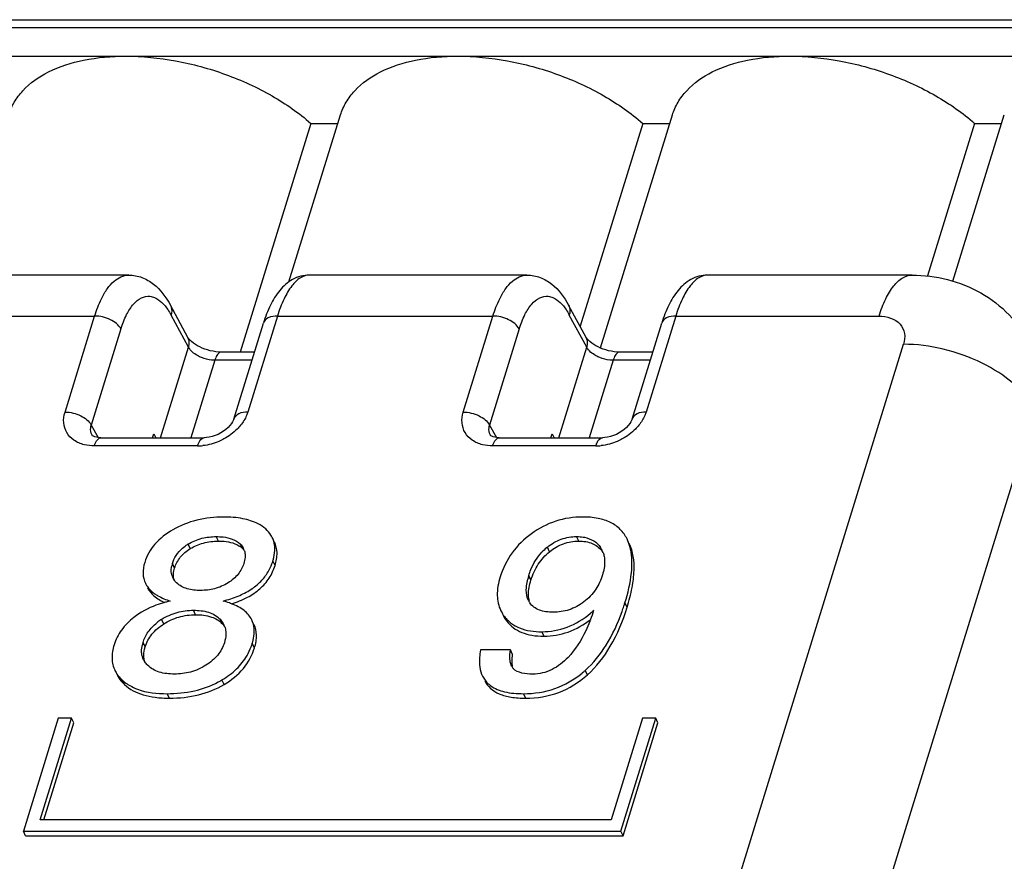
# Model space of a CAD drawing. Header units: millimetres. Extents: x 0 to 594, y 0 to 420.
# Tile 75 of 120: x 402.11 to 410.31, y 204.41 to 211.41. Entities that reach past the tile are written whole.
import ezdxf

# ---------------------------------------------------------------- set-up
doc = ezdxf.new("R2010")
doc.units = ezdxf.units.MM
doc.header["$LTSCALE"] = 32.67
doc.layers.get('0').update_dxf_attribs({"linetype": 'CONTINUOUS'})

msp = doc.modelspace()

# ---------------------------------------------------------------- linework, layer by layer
at = {"color": 7, "linetype": 'CONTINUOUS'}
for p, q in [((390.68491, 211.41017), (415.55356, 211.41017)), ((390.55739, 211.10706), (415.42603, 211.10706)), ((404.35015, 209.2287), (404.77932, 210.61752)), ((406.94357, 208.67937), (407.54251, 210.61752)), ((409.87853, 209.23524), (410.30569, 210.61752)), ((404.5325, 210.54761), (403.94446, 208.64473)), ((404.5325, 210.54761), (404.75772, 210.54761)), ((407.29568, 210.54761), (406.77408, 208.85971)), ((407.29568, 210.54761), (407.52091, 210.54761)), ((410.05886, 210.54761), (409.66653, 209.27802)), ((410.05886, 210.54761), (410.28409, 210.54761)), ((403.01605, 209.28559), (401.20465, 209.28559)), ((406.33187, 209.28559), (404.52047, 209.28559)), ((409.53781, 209.28559), (407.83629, 209.28559)), ((403.5088, 208.76653), (403.36294, 209.03542)), ((406.82462, 208.76653), (406.67876, 209.03542)), ((403.89073, 208.0873), (404.13764, 208.8863)), ((407.20655, 208.0873), (407.45346, 208.8863)), ((404.06299, 208.64473), (403.78795, 208.64473)), ((407.37881, 208.64473), (407.10377, 208.64473)), ((403.21499, 207.93216), (403.22487, 207.96411)), ((403.22487, 207.96411), (403.24281, 207.93216)), ((406.53081, 207.93216), (406.54069, 207.96411)), ((406.54069, 207.96411), (406.55863, 207.93216)), ((402.78538, 207.93216), (403.64378, 207.93216)), ((406.1012, 207.93216), (406.9596, 207.93216)), ((406.19377, 206.16721), (405.94554, 206.16721)), ((406.21207, 206.12991), (406.19377, 206.16721)), ((402.42969, 205.59837), (402.13921, 204.65838)), ((402.27879, 204.75237), (402.54022, 205.59837)), ((402.54022, 205.59837), (402.42969, 205.59837)), ((402.55852, 205.56107), (402.54022, 205.59837)), ((407.29289, 205.59837), (407.03146, 204.75237)), ((407.11294, 204.65838), (407.40342, 205.59837)), ((407.40342, 205.59837), (407.29289, 205.59837)), ((407.42172, 205.56107), (407.40342, 205.59837)), ((402.30862, 204.75237), (402.55852, 205.56107)), ((407.13125, 204.62108), (407.42172, 205.56107)), ((407.03146, 204.75237), (402.27879, 204.75237)), ((402.15752, 204.62108), (402.13921, 204.65838)), ((402.13921, 204.65838), (407.11294, 204.65838)), ((402.15752, 204.62108), (407.13125, 204.62108)), ((407.13125, 204.62108), (407.11294, 204.65838))]:
    msp.add_line(p, q, dxfattribs=at)
at = {"color": 9, "linetype": 'CONTINUOUS'}
for p, q in [((415.49865, 211.34206), (390.63001, 211.34206)), ((404.52047, 209.28559), (404.5202, 209.28559)), ((407.83629, 209.28559), (407.83602, 209.28559)), ((400.93889, 208.94504), (402.73274, 208.94504)), ((402.48582, 208.14602), (402.73274, 208.94504)), ((403.51436, 208.68461), (403.36855, 208.9534)), ((404.25471, 208.94504), (404.00779, 208.14601)), ((404.25471, 208.94504), (406.04856, 208.94504)), ((405.80164, 208.14602), (406.04856, 208.94504)), ((406.83018, 208.68461), (406.68437, 208.9534)), ((407.57053, 208.94504), (407.32361, 208.14601)), ((407.57053, 208.94504), (409.26324, 208.94504)), ((402.95145, 208.83717), (402.70451, 208.03806)), ((406.26727, 208.83717), (406.02033, 208.03806)), ((399.37298, 176.04531), (409.46716, 208.71009)), ((403.28183, 207.93216), (403.51436, 208.68461)), ((406.59765, 207.93216), (406.83018, 208.68461)), ((403.73304, 208.57662), (403.53388, 207.93216)), ((404.04194, 208.57662), (403.73304, 208.57662)), ((407.04886, 208.57662), (406.8497, 207.93216)), ((407.35776, 208.57662), (407.04886, 208.57662)), ((410.56055, 208.17012), (400.46637, 175.50535)), ((402.70451, 208.03806), (402.76103, 207.93387)), ((406.02033, 208.03806), (406.07685, 207.93387)), ((403.58881, 207.86405), (402.73051, 207.86405)), ((406.90463, 207.86405), (406.04633, 207.86405)), ((403.76288, 207.07252), (403.74458, 207.10982)), ((406.76313, 207.07252), (406.74483, 207.10982)), ((403.52872, 207.00968), (403.51042, 207.04698)), ((403.96228, 207.01164), (403.94397, 207.04894)), ((406.51964, 206.98439), (406.50134, 207.02169)), ((404.23492, 206.87025), (404.21662, 206.90755)), ((403.39784, 206.84767), (403.37953, 206.88497)), ((406.36482, 206.74752), (406.34652, 206.78481)), ((403.57354, 206.45982), (403.55524, 206.49712)), ((407.16555, 206.52168), (407.14725, 206.55898)), ((403.30742, 206.38324), (403.28912, 206.42053)), ((403.7961, 206.38422), (403.77779, 206.42152)), ((406.16165, 206.40854), (406.14335, 206.44584)), ((406.47354, 206.28112), (406.45524, 206.31842)), ((403.15358, 206.19177), (403.13528, 206.22907)), ((404.06324, 206.18391), (404.04494, 206.22121)), ((406.83435, 205.95929), (406.81605, 205.99659)), ((402.98021, 205.879), (402.9619, 205.9163)), ((403.80985, 205.87953), (403.79155, 205.91683)), ((403.3544, 205.76563), (403.3361, 205.80293)), ((406.32117, 205.76563), (406.30287, 205.80293))]:
    msp.add_line(p, q, dxfattribs=at)
at = {"color": 7, "linetype": 'CONTINUOUS'}
for points in [[(403.89076, 208.0874), (403.88834, 208.08045), (403.88156, 208.06583), (403.87182, 208.04989), (403.85919, 208.03337), (403.84379, 208.01685), (403.82586, 208.00078), (403.80573, 207.98567), (403.78385, 207.97195), (403.76049, 207.95987), (403.73614, 207.94972), (403.71141, 207.94179), (403.68687, 207.9362), (403.66311, 207.93301), (403.64377, 207.93217)], [(407.20658, 208.0874), (407.20416, 208.08045), (407.19738, 208.06583), (407.18764, 208.04989), (407.17501, 208.03337), (407.15961, 208.01685), (407.14168, 208.00078), (407.12155, 207.98567), (407.09967, 207.97195), (407.07631, 207.95987), (407.05195, 207.94972), (407.02723, 207.94179), (407.00269, 207.9362), (406.97893, 207.93301), (406.95959, 207.93217)], [(402.78535, 207.93216), (402.76511, 207.93321), (402.74797, 207.93599), (402.73376, 207.94006), (402.72299, 207.94481), (402.71603, 207.94925), (402.71269, 207.95223), (402.71132, 207.9539), (402.71118, 207.95411)], [(406.10117, 207.93216), (406.08093, 207.93321), (406.06379, 207.93599), (406.04958, 207.94006), (406.03881, 207.94481), (406.03185, 207.94925), (406.02851, 207.95223), (406.02714, 207.9539), (406.027, 207.95411)]]:
    msp.add_lwpolyline(points, dxfattribs=at)
at = {"color": 9, "linetype": 'CONTINUOUS'}
for centre in [(403.58837, 208.27237), (406.90419, 208.27237)]:
    msp.add_arc(centre, 0.40832, 270.062364, 276.446808, dxfattribs=at)
at = {"color": 7, "linetype": 'CONTINUOUS'}
for centre, radius, start, end in [((403.7145, 206.71537), 0.38938, 121.609203, 122.359555), ((403.85577, 206.9545), 0.12883, 26.112634, 28.179439), ((403.85429, 206.95384), 0.13045, 16.818486, 26.087037), ((406.77837, 206.67811), 0.44134, 130.16924, 136.913885), ((406.77861, 206.6779), 0.44166, 128.887358, 130.175823), ((406.78031, 206.90945), 0.1969, 26.148661, 34.236399), ((406.79445, 206.86936), 0.20191, 34.226561, 37.961578), ((406.77991, 206.9093), 0.19732, 19.908432, 26.137415), ((403.79518, 207.0377), 0.44108, 339.454672, 342.838698), ((403.60847, 206.81399), 0.23968, 162.775121, 166.98155), ((403.81665, 207.02945), 0.41808, 329.487222, 339.480391), ((403.50118, 206.82481), 0.13108, 198.474893, 206.114833), ((403.50323, 206.82581), 0.13336, 206.112426, 209.931733), ((403.50855, 206.82895), 0.13954, 209.959753, 214.842542), ((406.89483, 206.61485), 0.57404, 162.777472, 165.721647), ((403.57523, 205.61487), 0.98229, 102.545656, 104.549693), ((406.48465, 206.64754), 0.1565, 206.131617, 209.181369), ((406.53822, 206.6215), 0.19362, 189.306054, 194.033821), ((406.48108, 206.64553), 0.1524, 209.175576, 214.26897), ((403.56432, 205.65747), 0.93832, 104.558766, 105.418403), ((406.3652, 206.61626), 0.27974, 206.169638, 214.607484), ((406.31879, 207.1238), 0.84738, 309.686891, 312.306214), ((405.37558, 206.9947), 1.59326, 338.921384, 341.801777), ((405.40826, 207.09461), 1.8196, 340.493429, 341.95816), ((405.31861, 207.12397), 1.91394, 341.953424, 342.830453), ((403.54052, 206.0286), 0.46562, 123.406592, 128.368254), ((403.56026, 205.99953), 0.50076, 122.782356, 123.460738), ((406.38599, 206.58041), 0.2826, 206.211035, 217.456173), ((406.37339, 206.62183), 0.28964, 214.594283, 217.416887), ((406.38125, 206.62772), 0.29946, 217.39978, 221.565282), ((406.37479, 206.62204), 0.29086, 221.570608, 229.909051), ((405.53172, 206.93571), 1.42635, 338.087316, 338.876771), ((403.66202, 206.30719), 0.16226, 26.124281, 27.127154), ((403.66117, 206.30681), 0.1632, 18.814016, 26.113621), ((406.37713, 206.62524), 0.29482, 229.96188, 237.960622), ((403.41988, 206.14084), 0.29796, 162.776096, 166.848867), ((403.57454, 206.36527), 0.49192, 330.095716, 339.610603), ((403.55662, 206.37203), 0.51108, 339.599801, 342.835867), ((403.27886, 206.15398), 0.15511, 206.110951, 208.597096), ((403.28337, 206.15652), 0.16029, 208.623926, 213.551292), ((406.30009, 206.0804), 0.10698, 206.143138, 209.881448), ((406.29221, 206.07578), 0.09785, 209.83748, 217.586823), ((406.28723, 206.07209), 0.09165, 217.655433, 220.306449), ((406.25118, 206.6265), 0.84609, 311.185535, 311.883811), ((403.17668, 206.14839), 0.31622, 223.053047, 227.217838), ((403.19207, 206.16527), 0.33906, 227.246951, 236.052691), ((403.40793, 206.56743), 0.75528, 297.972572, 300.524692), ((406.26224, 206.61381), 0.82925, 309.611936, 311.18831), ((403.20717, 206.18737), 0.36583, 236.024486, 240.255187)]:
    msp.add_arc(centre, radius, start, end, dxfattribs=at)
for points, knots in [([(402.01616, 210.61751), (402.02759, 210.65445), (402.05991, 210.72713), (402.1614, 210.86103), (402.35611, 210.99538), (402.65312, 211.08833), (402.87428, 211.10706), (402.99171, 211.10706)], [0, 0, 0, 0, 0.0999058, 0.2033292, 0.4308532, 0.6965947, 1, 1, 1, 1]), ([(402.99171, 211.10706), (403.1303, 211.10706), (403.41351, 211.07877), (403.82491, 210.96651), (404.2067, 210.79198), (404.43343, 210.63471), (404.5325, 210.54761)], [0, 0, 0, 0, 0.2490008, 0.5081175, 0.7629946, 1, 1, 1, 1]), ([(404.77934, 210.61751), (404.79077, 210.65445), (404.8231, 210.72713), (404.92458, 210.86103), (405.11929, 210.99538), (405.4163, 211.08833), (405.63747, 211.10706), (405.75489, 211.10706)], [0, 0, 0, 0, 0.0999058, 0.2033292, 0.4308532, 0.6965947, 1, 1, 1, 1]), ([(405.75489, 211.10706), (405.89348, 211.10706), (406.17669, 211.07877), (406.5881, 210.96651), (406.96989, 210.79198), (407.19661, 210.63471), (407.29568, 210.54761)], [0, 0, 0, 0, 0.2490008, 0.5081175, 0.7629946, 1, 1, 1, 1]), ([(407.54253, 210.61751), (407.55395, 210.65445), (407.58628, 210.72713), (407.68776, 210.86103), (407.88247, 210.99538), (408.17948, 211.08833), (408.40065, 211.10706), (408.51808, 211.10706)], [0, 0, 0, 0, 0.0999058, 0.2033292, 0.4308532, 0.6965947, 1, 1, 1, 1]), ([(408.51808, 211.10706), (408.65666, 211.10706), (408.93987, 211.07877), (409.35128, 210.96651), (409.73307, 210.79198), (409.9598, 210.63471), (410.05886, 210.54761)], [0, 0, 0, 0, 0.2490008, 0.5081175, 0.7629946, 1, 1, 1, 1]), ([(403.01655, 209.28536), (403.05379, 209.28519), (403.12839, 209.2716), (403.25843, 209.19463), (403.32719, 209.1013), (403.36294, 209.03536)], [0, 0, 0, 0, 0.2501097, 0.4961772, 1, 1, 1, 1]), ([(404.52001, 209.28555), (404.47183, 209.28528), (404.37564, 209.25878), (404.26689, 209.16089), (404.18959, 209.03287), (404.15342, 208.93734), (404.13765, 208.88629)], [0, 0, 0, 0, 0.2451228, 0.4824594, 0.728142, 1, 1, 1, 1]), ([(406.33237, 209.28536), (406.36961, 209.28519), (406.44421, 209.2716), (406.57425, 209.19463), (406.64301, 209.1013), (406.67876, 209.03536)], [0, 0, 0, 0, 0.2501097, 0.4961772, 1, 1, 1, 1]), ([(407.83582, 209.28555), (407.78765, 209.28528), (407.69146, 209.25878), (407.58271, 209.16089), (407.50541, 209.03287), (407.46924, 208.93734), (407.45346, 208.88629)], [0, 0, 0, 0, 0.2451228, 0.4824594, 0.728142, 1, 1, 1, 1]), ([(409.5378, 209.28558), (409.73482, 209.2856), (410.1367, 209.18734), (410.42953, 208.88965), (410.52314, 208.71693)], [0, 0, 0, 0, 0.5007107, 1, 1, 1, 1]), ([(403.78795, 208.64473), (403.72608, 208.64473), (403.63529, 208.66795), (403.54701, 208.72304), (403.5159, 208.75345), (403.5088, 208.76653)], [0, 0, 0, 0, 0.5937083, 0.8571338, 1, 1, 1, 1]), ([(407.10377, 208.64473), (407.0419, 208.64473), (406.95111, 208.66795), (406.86282, 208.72304), (406.83172, 208.75345), (406.82462, 208.76653)], [0, 0, 0, 0, 0.5937083, 0.8571338, 1, 1, 1, 1]), ([(403.80534, 207.27281), (403.7305, 207.27281), (403.58377, 207.257), (403.4463, 207.20208), (403.38464, 207.16677)], [0, 0, 0, 0, 0.5129727, 1, 1, 1, 1]), ([(404.15647, 207.17335), (404.13731, 207.19046), (404.07838, 207.22968), (403.95804, 207.26617), (403.85941, 207.27281), (403.80534, 207.27281)], [0, 0, 0, 0, 0.2071755, 0.5638712, 1, 1, 1, 1]), ([(406.79519, 207.27281), (406.71957, 207.27281), (406.56672, 207.24997), (406.4303, 207.17779), (406.3688, 207.13338)], [0, 0, 0, 0, 0.4992443, 1, 1, 1, 1]), ([(407.16478, 207.09018), (407.15049, 207.1195), (407.11227, 207.17452), (407.02675, 207.23373), (406.918, 207.26704), (406.83813, 207.27281), (406.79519, 207.27281)], [0, 0, 0, 0, 0.2248823, 0.4515277, 0.7039629, 1, 1, 1, 1]), ([(403.38464, 207.16677), (403.32867, 207.13471), (403.22863, 207.05986), (403.16638, 206.94987), (403.14935, 206.89478)], [0, 0, 0, 0, 0.5280039, 1, 1, 1, 1]), ([(404.21127, 207.10263), (404.20809, 207.10912), (404.1935, 207.1353), (404.1734, 207.15822), (404.15647, 207.17335)], [0, 0, 0, 0, 0.2416074, 1, 1, 1, 1]), ([(403.51042, 207.04698), (403.54592, 207.06883), (403.62261, 207.10086), (403.70466, 207.10982), (403.74458, 207.10982)], [0, 0, 0, 0, 0.5108198, 1, 1, 1, 1]), ([(403.52872, 207.00968), (403.56237, 207.03039), (403.63863, 207.06302), (403.72078, 207.07252), (403.76288, 207.07252)], [0, 0, 0, 0, 0.4841434, 1, 1, 1, 1]), ([(403.74458, 207.10982), (403.76382, 207.10982), (403.83326, 207.1069), (403.9077, 207.08484), (403.94397, 207.04894)], [0, 0, 0, 0, 0.2737592, 1, 1, 1, 1]), ([(403.76288, 207.07252), (403.78439, 207.07252), (403.85393, 207.06928), (403.92756, 207.04601), (403.96228, 207.01164)], [0, 0, 0, 0, 0.3056802, 1, 1, 1, 1]), ([(404.23268, 207.01516), (404.2324, 207.02293), (404.2299, 207.05298), (404.22113, 207.08255), (404.21127, 207.10263)], [0, 0, 0, 0, 0.2579819, 1, 1, 1, 1]), ([(404.23492, 206.87025), (404.24541, 206.90417), (404.25808, 206.97061), (404.24314, 207.0377), (404.22958, 207.06534)], [0, 0, 0, 0, 0.5356271, 1, 1, 1, 1]), ([(406.3688, 207.13338), (406.30767, 207.08924), (406.19773, 206.9829), (406.13081, 206.84519), (406.10881, 206.77401)], [0, 0, 0, 0, 0.5030342, 1, 1, 1, 1]), ([(406.50134, 207.02169), (406.53602, 207.04966), (406.61312, 207.09534), (406.70173, 207.10982), (406.74483, 207.10982)], [0, 0, 0, 0, 0.5083258, 1, 1, 1, 1]), ([(406.51964, 206.98439), (406.55411, 207.01219), (406.63114, 207.05794), (406.71976, 207.07252), (406.76313, 207.07252)], [0, 0, 0, 0, 0.5051955, 1, 1, 1, 1]), ([(406.74483, 207.10982), (406.75044, 207.10982), (406.7724, 207.10937), (406.79435, 207.10703), (406.81039, 207.10389)], [0, 0, 0, 0, 0.2556402, 1, 1, 1, 1]), ([(406.76313, 207.07252), (406.80121, 207.07252), (406.85745, 207.06504), (406.91995, 207.0299), (406.94362, 207.0064), (406.95364, 206.99356)], [0, 0, 0, 0, 0.5365028, 0.7704955, 1, 1, 1, 1]), ([(406.81039, 207.10389), (406.83783, 207.09851), (406.88957, 207.07999), (406.92879, 207.04123), (406.94309, 207.02022)], [0, 0, 0, 0, 0.5239324, 1, 1, 1, 1]), ([(407.19356, 207.00657), (407.19189, 207.01403), (407.18471, 207.04266), (407.17436, 207.07053), (407.16478, 207.09018)], [0, 0, 0, 0, 0.2592511, 1, 1, 1, 1]), ([(403.37953, 206.88497), (403.3869, 206.9088), (403.40909, 206.95695), (403.44456, 206.99647), (403.46528, 207.01424)], [0, 0, 0, 0, 0.4775028, 1, 1, 1, 1]), ([(403.39784, 206.84767), (403.40793, 206.88032), (403.44186, 206.94462), (403.49767, 206.99057), (403.52872, 207.00968)], [0, 0, 0, 0, 0.4838538, 1, 1, 1, 1]), ([(404.21662, 206.90755), (404.21952, 206.91693), (404.22911, 206.95198), (404.23366, 206.98864), (404.23268, 207.01516)], [0, 0, 0, 0, 0.2700868, 1, 1, 1, 1]), ([(406.34652, 206.78481), (406.35177, 206.80181), (406.37679, 206.87228), (406.41709, 206.93794), (406.45604, 206.9796)], [0, 0, 0, 0, 0.2377796, 1, 1, 1, 1]), ([(406.36482, 206.74752), (406.37924, 206.79418), (406.41842, 206.88271), (406.48339, 206.95515), (406.51964, 206.98439)], [0, 0, 0, 0, 0.5118551, 1, 1, 1, 1]), ([(407.14725, 206.55898), (407.17241, 206.6404), (407.20824, 206.78789), (407.20793, 206.94219), (407.19356, 207.00657)], [0, 0, 0, 0, 0.563696, 1, 1, 1, 1]), ([(407.16555, 206.52168), (407.18221, 206.57557), (407.20865, 206.67709), (407.23186, 206.8554), (407.21633, 206.98468), (407.18308, 207.05288)], [0, 0, 0, 0, 0.312796, 0.5792099, 1, 1, 1, 1]), ([(403.98506, 206.95283), (403.98516, 206.94743), (403.98447, 206.92511), (403.97971, 206.90306), (403.97472, 206.88693)], [0, 0, 0, 0, 0.2425406, 1, 1, 1, 1]), ([(406.97444, 206.94303), (406.97667, 206.93091), (406.98168, 206.87964), (406.97175, 206.82795), (406.96025, 206.7907)], [0, 0, 0, 0, 0.2401098, 1, 1, 1, 1]), ([(403.14935, 206.89478), (403.14006, 206.8647), (403.12896, 206.80548), (403.14253, 206.74582), (403.15466, 206.7211)], [0, 0, 0, 0, 0.5334415, 1, 1, 1, 1]), ([(403.37685, 206.78327), (403.37468, 206.7898), (403.36782, 206.81754), (403.3701, 206.84695), (403.37494, 206.86798)], [0, 0, 0, 0, 0.2416518, 1, 1, 1, 1]), ([(403.38836, 206.78499), (403.38821, 206.78996), (403.38863, 206.81117), (403.39305, 206.83217), (403.39784, 206.84767)], [0, 0, 0, 0, 0.234515, 1, 1, 1, 1]), ([(403.80173, 206.57371), (403.84444, 206.58467), (403.92411, 206.61015), (404.03077, 206.66433), (404.11654, 206.7325), (404.15963, 206.78806), (404.17683, 206.81717)], [0, 0, 0, 0, 0.2885732, 0.5452981, 0.7786914, 1, 1, 1, 1]), ([(403.97472, 206.88693), (403.96482, 206.85487), (403.93052, 206.79053), (403.8746, 206.74435), (403.84289, 206.72465)], [0, 0, 0, 0, 0.4733118, 1, 1, 1, 1]), ([(403.87123, 206.55093), (403.91685, 206.56517), (404.00115, 206.59839), (404.10985, 206.67022), (404.19041, 206.76136), (404.22347, 206.83319), (404.23492, 206.87025)], [0, 0, 0, 0, 0.2846543, 0.536328, 0.7689617, 1, 1, 1, 1]), ([(406.10881, 206.77401), (406.09358, 206.7247), (406.07466, 206.62933), (406.09482, 206.53226), (406.11414, 206.49289)], [0, 0, 0, 0, 0.540628, 1, 1, 1, 1]), ([(406.32648, 206.6835), (406.32686, 206.68954), (406.32914, 206.71411), (406.33394, 206.73839), (406.33852, 206.75643)], [0, 0, 0, 0, 0.2454604, 1, 1, 1, 1]), ([(406.34715, 206.59019), (406.34528, 206.6016), (406.34117, 206.65471), (406.35257, 206.70787), (406.36482, 206.74752)], [0, 0, 0, 0, 0.2178743, 1, 1, 1, 1]), ([(406.96025, 206.7907), (406.94727, 206.7487), (406.90829, 206.66328), (406.84282, 206.59507), (406.80417, 206.56585)], [0, 0, 0, 0, 0.4756957, 1, 1, 1, 1]), ([(403.15466, 206.7211), (403.15869, 206.71289), (403.17834, 206.67925), (403.20765, 206.65195), (403.23198, 206.63493)], [0, 0, 0, 0, 0.2354224, 1, 1, 1, 1]), ([(403.17296, 206.6838), (403.18567, 206.6579), (403.22753, 206.60767), (403.28326, 206.57575), (403.31466, 206.56147)], [0, 0, 0, 0, 0.4554289, 1, 1, 1, 1]), ([(403.6143, 206.66208), (403.57672, 206.66208), (403.5053, 206.66814), (403.43922, 206.70166), (403.41519, 206.72467)], [0, 0, 0, 0, 0.5303563, 1, 1, 1, 1]), ([(403.84289, 206.72465), (403.80827, 206.70313), (403.73363, 206.67099), (403.65334, 206.66208), (403.6143, 206.66208)], [0, 0, 0, 0, 0.5108057, 1, 1, 1, 1]), ([(406.34415, 206.57862), (406.34029, 206.58648), (406.32723, 206.61987), (406.32478, 206.65661), (406.32648, 206.6835)], [0, 0, 0, 0, 0.2453082, 1, 1, 1, 1]), ([(403.23198, 206.63493), (403.24082, 206.62874), (403.28151, 206.60322), (403.32647, 206.5851), (403.36186, 206.57371)], [0, 0, 0, 0, 0.2249899, 1, 1, 1, 1]), ([(403.8719, 206.5514), (403.86643, 206.55349), (403.84336, 206.56191), (403.81981, 206.56896), (403.80173, 206.57371)], [0, 0, 0, 0, 0.2387034, 1, 1, 1, 1]), ([(403.31486, 206.56202), (403.29063, 206.55534), (403.19988, 206.52636), (403.11391, 206.48062), (403.05875, 206.43723)], [0, 0, 0, 0, 0.2636618, 1, 1, 1, 1]), ([(403.28912, 206.42053), (403.32917, 206.44632), (403.41567, 206.4856), (403.50957, 206.49712), (403.55524, 206.49712)], [0, 0, 0, 0, 0.510525, 1, 1, 1, 1]), ([(403.55524, 206.49712), (403.59782, 206.49712), (403.67868, 206.48984), (403.75221, 206.44885), (403.77779, 206.42152)], [0, 0, 0, 0, 0.5320939, 1, 1, 1, 1]), ([(404.04061, 206.41713), (404.02603, 206.44685), (403.97594, 206.50405), (403.90932, 206.53708), (403.8719, 206.5514)], [0, 0, 0, 0, 0.4524484, 1, 1, 1, 1]), ([(406.55033, 206.48043), (406.53022, 206.48043), (406.49109, 206.4827), (406.43564, 206.49585), (406.38823, 206.52096), (406.36439, 206.54614), (406.35513, 206.55972)], [0, 0, 0, 0, 0.2754051, 0.5348278, 0.7748901, 1, 1, 1, 1]), ([(406.80417, 206.56585), (406.7674, 206.53806), (406.68609, 206.494), (406.59476, 206.48043), (406.55033, 206.48043)], [0, 0, 0, 0, 0.509197, 1, 1, 1, 1]), ([(406.81605, 205.99659), (406.88379, 206.05733), (407.00784, 206.21094), (407.08886, 206.38949), (407.12342, 206.48701)], [0, 0, 0, 0, 0.467894, 1, 1, 1, 1]), ([(406.83435, 205.95929), (406.91006, 206.02718), (407.04723, 206.20384), (407.13075, 206.40907), (407.16555, 206.52168)], [0, 0, 0, 0, 0.4631552, 1, 1, 1, 1]), ([(403.05875, 206.43723), (403.0201, 206.40682), (402.95201, 206.33904), (402.90827, 206.25288), (402.89484, 206.20943)], [0, 0, 0, 0, 0.5195501, 1, 1, 1, 1]), ([(403.30742, 206.38324), (403.34623, 206.40823), (403.43242, 206.44788), (403.5264, 206.45982), (403.57354, 206.45982)], [0, 0, 0, 0, 0.4946961, 1, 1, 1, 1]), ([(403.57354, 206.45982), (403.61793, 206.45982), (403.69911, 206.45218), (403.77173, 206.41025), (403.7961, 206.38422)], [0, 0, 0, 0, 0.5545977, 1, 1, 1, 1]), ([(404.06163, 206.31771), (404.06177, 206.32663), (404.06065, 206.36067), (404.05168, 206.39458), (404.04061, 206.41713)], [0, 0, 0, 0, 0.2622874, 1, 1, 1, 1]), ([(406.16165, 206.40854), (406.17768, 206.38758), (406.21602, 206.34926), (406.2894, 206.3087), (406.377, 206.28538), (406.44011, 206.28112), (406.47354, 206.28112)], [0, 0, 0, 0, 0.2268234, 0.4590742, 0.7126571, 1, 1, 1, 1]), ([(406.45524, 206.31842), (406.52653, 206.31842), (406.6746, 206.34489), (406.80198, 206.42366), (406.85991, 206.47171)], [0, 0, 0, 0, 0.4864404, 1, 1, 1, 1]), ([(406.47354, 206.28112), (406.54178, 206.28112), (406.68286, 206.30514), (406.80594, 206.3772), (406.86215, 206.42143)], [0, 0, 0, 0, 0.488246, 1, 1, 1, 1]), ([(403.13528, 206.22907), (403.14484, 206.25999), (403.17522, 206.32221), (403.22361, 206.37154), (403.2515, 206.39366)], [0, 0, 0, 0, 0.4762132, 1, 1, 1, 1]), ([(403.15358, 206.19177), (403.16533, 206.22976), (403.20582, 206.30517), (403.2709, 206.35972), (403.30742, 206.38324)], [0, 0, 0, 0, 0.4779309, 1, 1, 1, 1]), ([(404.06324, 206.18391), (404.07384, 206.21822), (404.08687, 206.28479), (404.07241, 206.35233), (404.05891, 206.37983)], [0, 0, 0, 0, 0.539604, 1, 1, 1, 1]), ([(406.22073, 206.37533), (406.23621, 206.36563), (406.30893, 206.32883), (406.39242, 206.31842), (406.45524, 206.31842)], [0, 0, 0, 0, 0.2252016, 1, 1, 1, 1]), ([(406.85502, 206.40341), (406.84456, 206.37741), (406.79792, 206.27064), (406.73455, 206.16953), (406.67341, 206.10535)], [0, 0, 0, 0, 0.2402119, 1, 1, 1, 1]), ([(403.82387, 206.32093), (403.82461, 206.31333), (403.82569, 206.28164), (403.81947, 206.25003), (403.81239, 206.2271)], [0, 0, 0, 0, 0.2413248, 1, 1, 1, 1]), ([(404.04494, 206.22121), (404.04753, 206.22961), (404.0563, 206.2611), (404.06124, 206.2938), (404.06163, 206.31771)], [0, 0, 0, 0, 0.2687931, 1, 1, 1, 1]), ([(402.89484, 206.20943), (402.88342, 206.17247), (402.8698, 206.0994), (402.88677, 206.02591), (402.90179, 205.99531)], [0, 0, 0, 0, 0.53159, 1, 1, 1, 1]), ([(403.12456, 206.13789), (403.12393, 206.14361), (403.12252, 206.16732), (403.12567, 206.19115), (403.12973, 206.20863)], [0, 0, 0, 0, 0.2430501, 1, 1, 1, 1]), ([(403.14285, 206.10059), (403.14207, 206.10768), (403.14063, 206.13844), (403.14662, 206.16922), (403.15358, 206.19177)], [0, 0, 0, 0, 0.232107, 1, 1, 1, 1]), ([(403.81239, 206.2271), (403.80093, 206.19004), (403.76059, 206.11601), (403.69608, 206.06276), (403.65957, 206.03981)], [0, 0, 0, 0, 0.4735435, 1, 1, 1, 1]), ([(403.80985, 205.87953), (403.86983, 205.91489), (403.97798, 206.00003), (404.0441, 206.12198), (404.06324, 206.18391)], [0, 0, 0, 0, 0.517865, 1, 1, 1, 1]), ([(405.94554, 206.16721), (405.94161, 206.14605), (405.93151, 206.07335), (405.93908, 205.99531), (405.96211, 205.94838)], [0, 0, 0, 0, 0.2915939, 1, 1, 1, 1]), ([(406.19297, 206.06745), (406.19142, 206.07543), (406.18739, 206.10863), (406.19013, 206.14225), (406.19377, 206.16721)], [0, 0, 0, 0, 0.24375, 1, 1, 1, 1]), ([(403.79155, 205.91683), (403.83548, 205.94273), (403.91551, 206.00121), (403.97746, 206.07921), (404.00097, 206.12002)], [0, 0, 0, 0, 0.5198542, 1, 1, 1, 1]), ([(406.20797, 206.05738), (406.20765, 206.0629), (406.20708, 206.08715), (406.20937, 206.1114), (406.21207, 206.12991)], [0, 0, 0, 0, 0.2280904, 1, 1, 1, 1]), ([(406.67341, 206.10535), (406.63499, 206.06501), (406.56784, 206.01071), (406.46259, 205.97209), (406.40691, 205.96592), (406.37979, 205.96592)], [0, 0, 0, 0, 0.5012202, 0.7560164, 1, 1, 1, 1]), ([(402.90179, 205.99531), (402.90453, 205.98971), (402.9167, 205.9672), (402.93241, 205.94666), (402.94561, 205.93251)], [0, 0, 0, 0, 0.2434905, 1, 1, 1, 1]), ([(403.39686, 205.96592), (403.35417, 205.96592), (403.27292, 205.97326), (403.19905, 206.01356), (403.17248, 206.04027)], [0, 0, 0, 0, 0.5311947, 1, 1, 1, 1]), ([(403.65957, 206.03981), (403.61984, 206.01483), (403.53432, 205.97692), (403.44183, 205.96592), (403.39686, 205.96592)], [0, 0, 0, 0, 0.5106601, 1, 1, 1, 1]), ([(406.21127, 206.03015), (406.21085, 206.0323), (406.20928, 206.04132), (406.20837, 206.05044), (406.20797, 206.05738)], [0, 0, 0, 0, 0.2398969, 1, 1, 1, 1]), ([(406.37979, 205.96592), (406.34916, 205.96592), (406.29232, 205.96885), (406.2347, 205.99235), (406.21734, 206.0128)], [0, 0, 0, 0, 0.5330825, 1, 1, 1, 1]), ([(402.92009, 205.95801), (402.92361, 205.95084), (402.93974, 205.92177), (402.96171, 205.89614), (402.98021, 205.879)], [0, 0, 0, 0, 0.2406502, 1, 1, 1, 1]), ([(405.96211, 205.94838), (405.97366, 205.92484), (405.99555, 205.89577), (406.02307, 205.87368), (406.03042, 205.86843)], [0, 0, 0, 0, 0.743829, 1, 1, 1, 1]), ([(406.30287, 205.80293), (406.39122, 205.80293), (406.56861, 205.82922), (406.72399, 205.91954), (406.79096, 205.97496)], [0, 0, 0, 0, 0.5040774, 1, 1, 1, 1]), ([(406.32117, 205.76563), (406.41467, 205.76563), (406.60341, 205.79542), (406.76537, 205.89743), (406.83435, 205.95929)], [0, 0, 0, 0, 0.5022435, 1, 1, 1, 1]), ([(402.98021, 205.879), (403.02347, 205.83891), (403.11071, 205.79489), (403.2411, 205.76951), (403.31515, 205.76563), (403.3544, 205.76563)], [0, 0, 0, 0, 0.4441406, 0.7044561, 1, 1, 1, 1]), ([(403.02567, 205.86974), (403.04588, 205.85818), (403.14344, 205.81391), (403.25282, 205.80293), (403.3361, 205.80293)], [0, 0, 0, 0, 0.2185513, 1, 1, 1, 1]), ([(403.3361, 205.80293), (403.41217, 205.80293), (403.55968, 205.81678), (403.69972, 205.86721), (403.7622, 205.90039)], [0, 0, 0, 0, 0.5181267, 1, 1, 1, 1]), ([(403.3544, 205.76563), (403.43627, 205.76563), (403.59511, 205.78166), (403.74433, 205.8409), (403.80985, 205.87953)], [0, 0, 0, 0, 0.5183706, 1, 1, 1, 1]), ([(405.98041, 205.91109), (405.99213, 205.8872), (406.02648, 205.84186), (406.10449, 205.79572), (406.20542, 205.77002), (406.28028, 205.76563), (406.32117, 205.76563)], [0, 0, 0, 0, 0.2048905, 0.4251766, 0.6851334, 1, 1, 1, 1]), ([(406.03042, 205.86843), (406.06403, 205.84436), (406.15486, 205.80954), (406.24973, 205.80293), (406.30287, 205.80293)], [0, 0, 0, 0, 0.4376212, 1, 1, 1, 1])]:
    msp.add_open_spline(points, degree=3, knots=knots, dxfattribs=at)
at = {"color": 9, "linetype": 'CONTINUOUS'}
for points, knots in [([(402.73274, 208.94504), (402.74787, 208.99399), (402.77756, 209.07302), (402.83414, 209.1703), (402.90139, 209.2499), (402.97223, 209.28554), (403.01604, 209.28558)], [0, 0, 0, 0, 0.3291606, 0.5399356, 0.7185514, 1, 1, 1, 1]), ([(404.52021, 209.28558), (404.49426, 209.28549), (404.43573, 209.2648), (404.36488, 209.19099), (404.30218, 209.08138), (404.26978, 208.99382), (404.25471, 208.94504)], [0, 0, 0, 0, 0.1712244, 0.3864097, 0.6631524, 1, 1, 1, 1]), ([(406.04856, 208.94504), (406.06369, 208.99399), (406.09338, 209.07302), (406.14995, 209.1703), (406.21721, 209.2499), (406.28805, 209.28554), (406.33186, 209.28558)], [0, 0, 0, 0, 0.3291606, 0.5399356, 0.7185514, 1, 1, 1, 1]), ([(407.83603, 209.28558), (407.81008, 209.28549), (407.75155, 209.2648), (407.6807, 209.19099), (407.61799, 209.08138), (407.5856, 208.99382), (407.57053, 208.94504)], [0, 0, 0, 0, 0.1712244, 0.3864097, 0.6631524, 1, 1, 1, 1]), ([(409.26327, 208.94504), (409.27838, 208.99393), (409.31124, 209.08181), (409.37577, 209.19177), (409.45, 209.26557), (409.51066, 209.28556), (409.5378, 209.28559)], [0, 0, 0, 0, 0.3325265, 0.6071782, 0.823594, 1, 1, 1, 1]), ([(402.95145, 208.83717), (402.96408, 208.878), (402.99202, 208.95118), (403.04843, 209.04162), (403.11543, 209.10009), (403.16891, 209.11123), (403.19241, 209.10886)], [0, 0, 0, 0, 0.330298, 0.6020717, 0.8175326, 1, 1, 1, 1]), ([(406.26727, 208.83717), (406.2799, 208.878), (406.30783, 208.95118), (406.36425, 209.04162), (406.43125, 209.10009), (406.48473, 209.11123), (406.50823, 209.10886)], [0, 0, 0, 0, 0.330298, 0.6020717, 0.8175326, 1, 1, 1, 1]), ([(403.19241, 209.10886), (403.20572, 209.10752), (403.26776, 209.09063), (403.31368, 209.03929), (403.34158, 208.99803)], [0, 0, 0, 0, 0.2117099, 1, 1, 1, 1]), ([(403.36296, 209.03537), (403.36613, 209.02952), (403.37673, 209.0036), (403.37473, 208.97369), (403.36849, 208.95349)], [0, 0, 0, 0, 0.2394951, 1, 1, 1, 1]), ([(406.50823, 209.10886), (406.52154, 209.10752), (406.58358, 209.09063), (406.6295, 209.03929), (406.6574, 208.99803)], [0, 0, 0, 0, 0.2117099, 1, 1, 1, 1]), ([(406.67878, 209.03537), (406.68195, 209.02952), (406.69255, 209.0036), (406.69055, 208.97369), (406.68431, 208.95349)], [0, 0, 0, 0, 0.2394951, 1, 1, 1, 1]), ([(402.95142, 208.83706), (402.93287, 208.87125), (402.86061, 208.92437), (402.77751, 208.94504), (402.73274, 208.94504)], [0, 0, 0, 0, 0.4648773, 1, 1, 1, 1]), ([(404.25471, 208.94504), (404.22844, 208.94504), (404.1815, 208.93968), (404.14341, 208.90496), (404.13764, 208.8863)], [0, 0, 0, 0, 0.5735367, 1, 1, 1, 1]), ([(406.26724, 208.83706), (406.24869, 208.87125), (406.17643, 208.92437), (406.09333, 208.94504), (406.04856, 208.94504)], [0, 0, 0, 0, 0.4648773, 1, 1, 1, 1]), ([(407.57053, 208.94504), (407.54426, 208.94504), (407.49732, 208.93968), (407.45923, 208.90496), (407.45346, 208.8863)], [0, 0, 0, 0, 0.5735367, 1, 1, 1, 1]), ([(409.26324, 208.94504), (409.32568, 208.94506), (409.42794, 208.9142), (409.48233, 208.79945), (409.47602, 208.73882), (409.46716, 208.71009)], [0, 0, 0, 0, 0.5174488, 0.7508078, 1, 1, 1, 1]), ([(403.51436, 208.68461), (403.51656, 208.69174), (403.52272, 208.7188), (403.51848, 208.74868), (403.5088, 208.76653)], [0, 0, 0, 0, 0.2687751, 1, 1, 1, 1]), ([(406.83018, 208.68461), (406.83238, 208.69174), (406.83854, 208.7188), (406.8343, 208.74868), (406.82462, 208.76653)], [0, 0, 0, 0, 0.2687751, 1, 1, 1, 1]), ([(410.56055, 208.17012), (410.51752, 208.24944), (410.38325, 208.39993), (410.11842, 208.56732), (409.80391, 208.68027), (409.57819, 208.71004), (409.46714, 208.71004)], [0, 0, 0, 0, 0.2138703, 0.4661154, 0.7368171, 1, 1, 1, 1]), ([(403.62317, 208.59877), (403.61101, 208.60367), (403.56921, 208.62372), (403.53034, 208.65514), (403.51436, 208.68461)], [0, 0, 0, 0, 0.2811122, 1, 1, 1, 1]), ([(403.78795, 208.64473), (403.78252, 208.64473), (403.76647, 208.63935), (403.74674, 208.61413), (403.73737, 208.59064), (403.73304, 208.57662)], [0, 0, 0, 0, 0.176711, 0.5221721, 1, 1, 1, 1]), ([(406.93899, 208.59877), (406.92683, 208.60367), (406.88503, 208.62372), (406.84616, 208.65514), (406.83018, 208.68461)], [0, 0, 0, 0, 0.2811122, 1, 1, 1, 1]), ([(407.10377, 208.64473), (407.09834, 208.64473), (407.08229, 208.63935), (407.06256, 208.61413), (407.05319, 208.59064), (407.04886, 208.57662)], [0, 0, 0, 0, 0.176711, 0.5221721, 1, 1, 1, 1]), ([(403.73304, 208.57662), (403.72401, 208.57662), (403.68655, 208.57872), (403.64957, 208.58813), (403.62317, 208.59877)], [0, 0, 0, 0, 0.2408395, 1, 1, 1, 1]), ([(407.04886, 208.57662), (407.03983, 208.57662), (407.00237, 208.57872), (406.96539, 208.58813), (406.93899, 208.59877)], [0, 0, 0, 0, 0.2408395, 1, 1, 1, 1]), ([(402.64685, 207.87387), (402.61628, 207.88141), (402.55921, 207.90508), (402.49556, 207.97075), (402.46874, 208.05715), (402.47686, 208.11704), (402.48582, 208.14602)], [0, 0, 0, 0, 0.2648562, 0.5066095, 0.7447902, 1, 1, 1, 1]), ([(402.48583, 208.14605), (402.53076, 208.14605), (402.61388, 208.12531), (402.68603, 208.07213), (402.70451, 208.03807)], [0, 0, 0, 0, 0.536917, 1, 1, 1, 1]), ([(404.0078, 208.14605), (403.98222, 208.14605), (403.93557, 208.14084), (403.8968, 208.10658), (403.89077, 208.08733)], [0, 0, 0, 0, 0.5590609, 1, 1, 1, 1]), ([(404.00779, 208.14601), (404.00486, 208.13652), (403.99031, 208.09731), (403.9678, 208.06127), (403.94785, 208.03647)], [0, 0, 0, 0, 0.2378989, 1, 1, 1, 1]), ([(405.96267, 207.87387), (405.9321, 207.88141), (405.87503, 207.90508), (405.81138, 207.97075), (405.78456, 208.05715), (405.79268, 208.11704), (405.80164, 208.14602)], [0, 0, 0, 0, 0.2648562, 0.5066095, 0.7447902, 1, 1, 1, 1]), ([(405.80165, 208.14605), (405.84658, 208.14605), (405.9297, 208.12531), (406.00185, 208.07213), (406.02033, 208.03807)], [0, 0, 0, 0, 0.536917, 1, 1, 1, 1]), ([(407.32362, 208.14605), (407.29804, 208.14605), (407.25139, 208.14084), (407.21262, 208.10658), (407.20659, 208.08733)], [0, 0, 0, 0, 0.5590609, 1, 1, 1, 1]), ([(407.32361, 208.14601), (407.32068, 208.13652), (407.30613, 208.09731), (407.28362, 208.06127), (407.26367, 208.03647)], [0, 0, 0, 0, 0.2378989, 1, 1, 1, 1]), ([(402.71094, 207.95469), (402.70114, 207.97302), (402.69622, 208.00324), (402.7023, 208.0309), (402.70451, 208.03807)], [0, 0, 0, 0, 0.7347769, 1, 1, 1, 1]), ([(403.94785, 208.03647), (403.93872, 208.02513), (403.89855, 207.98053), (403.84931, 207.94436), (403.80944, 207.92265)], [0, 0, 0, 0, 0.2428196, 1, 1, 1, 1]), ([(406.02676, 207.95469), (406.01696, 207.97302), (406.01204, 208.00324), (406.01812, 208.0309), (406.02033, 208.03807)], [0, 0, 0, 0, 0.7347769, 1, 1, 1, 1]), ([(407.26367, 208.03647), (407.25454, 208.02513), (407.21437, 207.98053), (407.16513, 207.94436), (407.12526, 207.92265)], [0, 0, 0, 0, 0.2428196, 1, 1, 1, 1]), ([(402.73047, 207.86405), (402.7333, 207.8732), (402.74281, 207.89983), (402.76508, 207.9322), (402.78532, 207.93213)], [0, 0, 0, 0, 0.3211755, 1, 1, 1, 1]), ([(403.58887, 207.86406), (403.5917, 207.87321), (403.60121, 207.89984), (403.6235, 207.93221), (403.64374, 207.93213)], [0, 0, 0, 0, 0.3212139, 1, 1, 1, 1]), ([(403.80944, 207.92265), (403.79571, 207.91518), (403.74035, 207.88828), (403.67983, 207.87173), (403.63422, 207.86663)], [0, 0, 0, 0, 0.2540118, 1, 1, 1, 1]), ([(406.04629, 207.86405), (406.04912, 207.8732), (406.05863, 207.89983), (406.0809, 207.9322), (406.10114, 207.93213)], [0, 0, 0, 0, 0.3211755, 1, 1, 1, 1]), ([(406.90469, 207.86406), (406.90752, 207.87321), (406.91703, 207.89984), (406.93932, 207.93221), (406.95956, 207.93213)], [0, 0, 0, 0, 0.3212139, 1, 1, 1, 1]), ([(407.12526, 207.92265), (407.11153, 207.91518), (407.05617, 207.88828), (406.99565, 207.87173), (406.95004, 207.86663)], [0, 0, 0, 0, 0.2540118, 1, 1, 1, 1])]:
    msp.add_open_spline(points, degree=3, knots=knots, dxfattribs=at)
for points in [[(403.34158, 208.99803), (403.35132, 208.98363), (403.36027, 208.96868), (403.36855, 208.9534)], [(406.6574, 208.99803), (406.66714, 208.98363), (406.67608, 208.96868), (406.68437, 208.9534)], [(402.73051, 207.86405), (402.70243, 207.86405), (402.67411, 207.86714), (402.64685, 207.87387)], [(406.04633, 207.86405), (406.01825, 207.86405), (405.98993, 207.86714), (405.96267, 207.87387)]]:
    msp.add_open_spline(points, degree=3, dxfattribs=at)
at = {"color": 7, "linetype": 'CONTINUOUS'}
for points in [[(403.46528, 207.01424), (403.4781, 207.02524), (403.49182, 207.03524), (403.50609, 207.04428)], [(403.94397, 207.04894), (403.95394, 207.03907), (403.9627, 207.02771), (403.96933, 207.01534)], [(403.96228, 207.01164), (403.96849, 207.00549), (403.97422, 206.9988), (403.97925, 206.99164)], [(403.97916, 206.99159), (403.98294, 206.97908), (403.98482, 206.9659), (403.98506, 206.95283)], [(406.96544, 206.97649), (406.96937, 206.96563), (406.97236, 206.95439), (406.97444, 206.94303)], [(403.3941, 206.74929), (403.39059, 206.76082), (403.38873, 206.77294), (403.38836, 206.78499)], [(403.41519, 206.72467), (403.40738, 206.73215), (403.40019, 206.74036), (403.39403, 206.74923)], [(403.77779, 206.42152), (403.78906, 206.40948), (403.79892, 206.39585), (403.80644, 206.38118)], [(403.7961, 206.38422), (403.80328, 206.37654), (403.80989, 206.36825), (403.81566, 206.35946)], [(403.81565, 206.35944), (403.81988, 206.34701), (403.82261, 206.33399), (403.82387, 206.32093)], [(403.13958, 206.08571), (403.13161, 206.10196), (403.12653, 206.1199), (403.12456, 206.13789)], [(403.14989, 206.068), (403.1464, 206.07855), (403.14407, 206.08954), (403.14285, 206.10059)], [(403.17248, 206.04027), (403.16407, 206.04873), (403.15637, 206.05799), (403.14979, 206.06793)], [(406.20406, 206.03326), (406.19878, 206.04401), (406.19524, 206.05568), (406.19297, 206.06745)]]:
    msp.add_open_spline(points, degree=3, dxfattribs=at)

doc.saveas('drawing.dxf')
